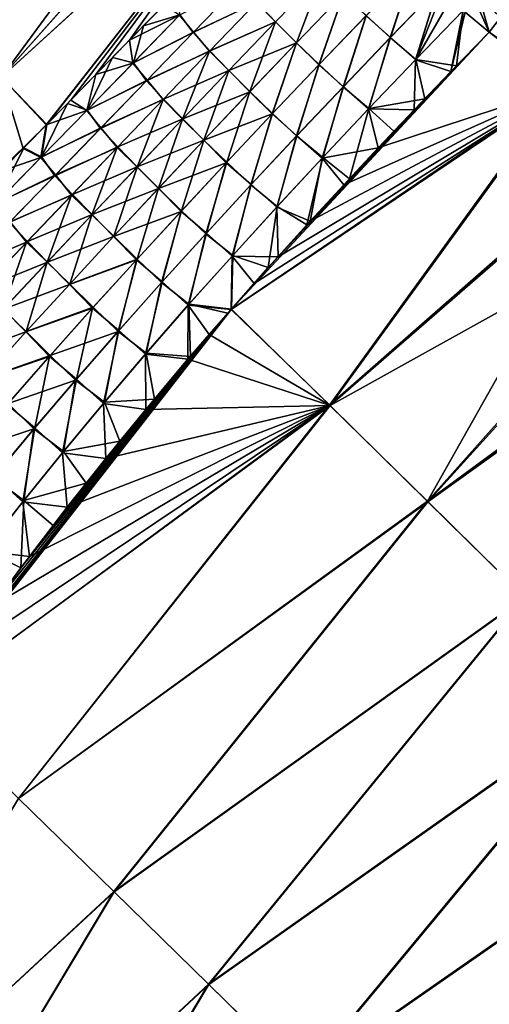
# Model space of a CAD drawing. Header units: metres. Extents: x -42 to 163, y -93 to 90.
# Tile 209 of 232: x 79.32 to 84.17, y 72.38 to 82.53. Entities that reach past the tile are written whole.
import ezdxf

# ---------------------------------------------------------------- set-up
doc = ezdxf.new("R2010")
doc.units = ezdxf.units.M
doc.layers.add('solid_500770_SW0001', color=7, linetype='CONTINUOUS')

msp = doc.modelspace()

# ---------------------------------------------------------------- linework, layer by layer
at = {"layer": 'solid_500770_SW0001'}
for points in [[(78.696014, 82.399979, 19.296249), (81.471268, 85.745575, 18.707525), (78.28447, 82.82682, 18.010441)], [(78.287369, 82.823936, -18.017239), (81.466766, 85.754425, -18.684975), (78.698357, 82.397652, -19.301323)], [(78.696014, 82.399979, 19.296249), (81.671066, 85.394516, 19.541286), (81.471268, 85.745575, 18.707525)], [(78.698357, 82.397652, -19.301323), (81.466766, 85.754425, -18.684975), (81.667061, 85.40226, -19.522573)], [(78.698357, 82.397652, -19.301323), (81.667061, 85.40226, -19.522573), (81.877213, 85.032967, -20.355396)], [(79.135597, 81.943069, 20.563417), (81.671066, 85.394516, 19.541286), (78.696014, 82.399979, 19.296249)], [(79.135597, 81.943069, 20.563417), (81.88031, 85.026985, 20.369055), (81.671066, 85.394516, 19.541286)], [(78.698357, 82.397652, -19.301323), (81.877213, 85.032967, -20.355396), (79.137291, 81.94136, -20.567055)], [(79.135597, 81.943069, 20.563417), (82.098877, 84.643097, 21.190136), (81.88031, 85.026985, 20.369055)], [(79.137291, 81.94136, -20.567055), (81.877213, 85.032967, -20.355396), (82.097191, 84.646568, -21.182707)], [(79.598274, 81.448799, 21.814047), (82.098877, 84.643097, 21.190136), (79.135597, 81.943069, 20.563417)], [(79.137291, 81.94136, -20.567055), (82.097191, 84.646568, -21.182707), (79.603294, 81.453613, -21.814617)], [(79.851563, 81.7061, 21.841314), (82.098877, 84.643097, 21.190136), (79.598274, 81.448799, 21.814047)], [(79.603294, 81.453613, -21.814617), (82.097191, 84.646568, -21.182707), (82.326515, 84.242455, -22.00395)], [(80.109589, 81.968887, 21.866776), (82.098877, 84.643097, 21.190136), (79.851563, 81.7061, 21.841314)], [(80.109589, 81.968887, 21.866776), (80.455086, 82.321556, 21.897556), (82.098877, 84.643097, 21.190136)], [(80.455086, 82.321556, 21.897556), (80.81089, 82.685486, 21.925529), (82.098877, 84.643097, 21.190136)], [(79.603294, 81.453613, -21.814617), (82.326515, 84.242455, -22.00395), (79.816772, 81.670425, -21.837723)], [(79.816772, 81.670425, -21.837723), (82.326515, 84.242455, -22.00395), (80.280685, 82.143242, -21.882402)], [(80.280685, 82.143242, -21.882402), (82.326515, 84.242455, -22.00395), (80.600861, 82.470451, -21.909325)], [(80.600861, 82.470451, -21.909325), (82.326515, 84.242455, -22.00395), (80.92984, 82.807251, -21.933834)], [(82.895905, 82.575768, -23.313883), (83.388412, 83.084709, -23.333109), (83.146111, 82.349998, -23.412437)], [(83.144844, 82.349915, 23.412216), (83.387764, 83.085312, 23.332794), (82.896034, 82.577049, 23.313627)], [(83.144844, 82.349915, 23.412216), (83.636429, 82.858536, 23.431093), (83.387764, 83.085312, 23.332794)], [(83.146111, 82.349998, -23.412437), (83.388412, 83.084709, -23.333109), (83.637177, 82.857857, -23.431322)], [(81.961838, 82.510643, 22.977169), (82.448769, 83.015572, 23.000204), (81.76445, 82.711281, 22.766069)], [(81.767921, 82.71405, -22.766722), (82.449303, 83.015182, -23.000641), (81.962784, 82.510674, -22.977629)], [(82.17807, 82.296059, 23.153166), (82.448769, 83.015572, 23.000204), (81.961838, 82.510643, 22.977169)], [(81.962784, 82.510674, -22.977629), (82.449303, 83.015182, -23.000641), (82.177811, 82.294731, -23.153494)], [(82.449303, 83.015182, -23.000641), (82.664139, 82.80027, -23.176035), (82.177811, 82.294731, -23.153494)], [(82.17807, 82.296059, 23.153166), (82.663994, 82.80117, 23.175686), (82.448769, 83.015572, 23.000204)], [(81.115952, 82.406395, 22.494871), (81.59948, 82.906204, 22.523542), (80.972534, 82.580811, 22.222595)], [(80.976273, 82.584068, -22.223396), (81.597305, 82.903244, -22.523941), (81.112579, 82.402191, -22.495167)], [(81.112579, 82.402191, -22.495167), (81.597305, 82.903244, -22.523941), (81.767921, 82.71405, -22.766722)], [(81.76445, 82.711281, 22.766069), (81.59948, 82.906204, 22.523542), (81.115952, 82.406395, 22.494871)], [(83.897247, 82.63018, 23.488489), (84.164146, 82.405495, 23.504145), (83.960876, 82.867775, 23.453884)], [(84.164146, 82.405495, 23.504145), (84.280396, 82.558388, 23.490475), (83.960876, 82.867775, 23.453884)], [(80.600861, 82.470451, -21.909325), (80.92984, 82.807251, -21.933834), (80.976273, 82.584068, -22.223396)], [(82.177811, 82.294731, -23.153494), (82.664139, 82.80027, -23.176035), (82.408844, 82.068207, -23.291739)], [(82.410339, 82.070923, 23.291553), (82.663994, 82.80117, 23.175686), (82.17807, 82.296059, 23.153166)], [(82.664139, 82.80027, -23.176035), (82.895905, 82.575768, -23.313883), (82.408844, 82.068207, -23.291739)], [(82.410339, 82.070923, 23.291553), (82.896034, 82.577049, 23.313627), (82.663994, 82.80117, 23.175686)], [(83.407707, 82.123917, 23.469965), (83.636429, 82.858536, 23.431093), (83.144844, 82.349915, 23.412216)], [(83.146111, 82.349998, -23.412437), (83.637177, 82.857857, -23.431322), (83.406303, 82.121147, -23.469973)], [(83.406303, 82.121147, -23.469973), (83.637177, 82.857857, -23.431322), (83.679626, 82.820084, -23.44367)], [(83.406303, 82.121147, -23.469973), (83.679626, 82.820084, -23.44367), (83.897705, 82.629814, -23.48855)], [(83.407707, 82.123917, 23.469965), (83.764488, 82.74527, 23.464731), (83.636429, 82.858536, 23.431093)], [(83.917915, 82.612488, -23.491207), (84.058472, 82.784508, -23.469744), (84.163872, 82.405128, -23.504131)], [(84.058472, 82.784508, -23.469744), (84.280167, 82.558083, -23.490173), (84.163872, 82.405128, -23.504131)], [(80.972534, 82.580811, 22.222595), (80.81089, 82.685486, 21.925529), (80.455086, 82.321556, 21.897556)], [(81.112579, 82.402191, -22.495167), (81.767921, 82.71405, -22.766722), (81.285309, 82.213188, -22.73908)], [(81.280502, 82.209038, 22.738314), (81.76445, 82.711281, 22.766069), (81.115952, 82.406395, 22.494871)], [(81.961838, 82.510643, 22.977169), (81.76445, 82.711281, 22.766069), (81.280502, 82.209038, 22.738314)], [(81.285309, 82.213188, -22.73908), (81.767921, 82.71405, -22.766722), (81.962784, 82.510674, -22.977629)], [(83.407707, 82.123917, 23.469965), (83.897247, 82.63018, 23.488489), (83.764488, 82.74527, 23.464731)], [(80.491875, 82.086281, 22.187063), (80.972534, 82.580811, 22.222595), (80.455086, 82.321556, 21.897556)], [(81.115952, 82.406395, 22.494871), (80.972534, 82.580811, 22.222595), (80.491875, 82.086281, 22.187063)], [(80.49678, 82.090721, -22.188007), (80.976273, 82.584068, -22.223396), (81.112579, 82.402191, -22.495167)], [(80.600861, 82.470451, -21.909325), (80.976273, 82.584068, -22.223396), (80.49678, 82.090721, -22.188007)], [(82.408844, 82.068207, -23.291739), (82.895905, 82.575768, -23.313883), (82.661079, 81.843361, -23.390821)], [(82.658585, 81.84198, 23.390537), (82.896034, 82.577049, 23.313627), (82.410339, 82.070923, 23.291553)], [(82.658585, 81.84198, 23.390537), (83.144844, 82.349915, 23.412216), (82.896034, 82.577049, 23.313627)], [(82.895905, 82.575768, -23.313883), (83.146111, 82.349998, -23.412437), (82.661079, 81.843361, -23.390821)], [(83.406303, 82.121147, -23.469973), (83.897705, 82.629814, -23.48855), (83.771095, 82.000519, -23.490044)], [(83.407707, 82.123917, 23.469965), (83.828056, 82.059303, 23.492096), (83.897247, 82.63018, 23.488489)], [(83.771095, 82.000519, -23.490044), (83.897705, 82.629814, -23.48855), (83.917915, 82.612488, -23.491207)], [(83.771095, 82.000519, -23.490044), (83.917915, 82.612488, -23.491207), (84.163872, 82.405128, -23.504131)], [(83.828056, 82.059303, 23.492096), (84.164146, 82.405495, 23.504145), (83.897247, 82.63018, 23.488489)], [(80.280685, 82.143242, -21.882402), (80.600861, 82.470451, -21.909325), (80.49678, 82.090721, -22.188007)], [(81.48024, 82.008728, 22.950504), (81.961838, 82.510643, 22.977169), (81.280502, 82.209038, 22.738314)], [(81.285309, 82.213188, -22.73908), (81.962784, 82.510674, -22.977629), (81.481598, 82.009186, -22.950994)], [(81.697952, 81.79348, 23.127419), (81.961838, 82.510643, 22.977169), (81.48024, 82.008728, 22.950504)], [(81.481598, 82.009186, -22.950994), (81.962784, 82.510674, -22.977629), (82.177811, 82.294731, -23.153494)], [(81.697952, 81.79348, 23.127419), (82.17807, 82.296059, 23.153166), (81.961838, 82.510643, 22.977169)], [(84.163872, 82.405128, -23.504131), (84.280167, 82.558083, -23.490173), (86.911163, 80.514023, -23.321659)], [(84.896545, 81.843773, 23.482119), (84.280396, 82.558388, 23.490475), (84.164146, 82.405495, 23.504145)], [(80.636818, 81.910744, 22.461178), (81.115952, 82.406395, 22.494871), (80.491875, 82.086281, 22.187063)], [(80.49678, 82.090721, -22.188007), (81.112579, 82.402191, -22.495167), (80.632256, 81.905304, -22.461344)], [(80.632256, 81.905304, -22.461344), (81.112579, 82.402191, -22.495167), (81.285309, 82.213188, -22.73908)], [(81.280502, 82.209038, 22.738314), (81.115952, 82.406395, 22.494871), (80.636818, 81.910744, 22.461178)], [(81.506905, 79.549377, 23.369265), (84.896545, 81.843773, 23.482119), (84.164146, 82.405495, 23.504145)], [(81.887459, 79.977989, 23.3944), (81.506905, 79.549377, 23.369265), (84.164146, 82.405495, 23.504145)], [(82.28476, 80.416962, 23.418438), (81.887459, 79.977989, 23.3944), (84.164146, 82.405495, 23.504145)], [(82.723785, 80.893913, 23.442516), (82.28476, 80.416962, 23.418438), (84.164146, 82.405495, 23.504145)], [(83.183342, 81.384491, 23.465015), (82.723785, 80.893913, 23.442516), (84.164146, 82.405495, 23.504145)], [(83.021828, 81.213455, -23.457569), (84.163872, 82.405128, -23.504131), (84.905853, 81.836151, -23.481962)], [(83.021828, 81.213455, -23.457569), (83.390388, 81.60321, -23.474419), (84.163872, 82.405128, -23.504131)], [(83.501083, 81.71891, 23.479002), (83.183342, 81.384491, 23.465015), (84.164146, 82.405495, 23.504145)], [(83.390388, 81.60321, -23.474419), (83.771095, 82.000519, -23.490044), (84.163872, 82.405128, -23.504131)], [(83.828056, 82.059303, 23.492096), (83.501083, 81.71891, 23.479002), (84.164146, 82.405495, 23.504145)], [(84.905853, 81.836151, -23.481962), (84.163872, 82.405128, -23.504131), (86.911163, 80.514023, -23.321659)], [(80.491875, 82.086281, 22.187063), (80.455086, 82.321556, 21.897556), (80.109589, 81.968887, 21.866776)], [(81.481598, 82.009186, -22.950994), (82.177811, 82.294731, -23.153494), (81.697304, 81.791725, -23.12772)], [(81.697304, 81.791725, -23.12772), (82.177811, 82.294731, -23.153494), (81.928162, 81.562683, -23.266659)], [(81.930977, 81.566826, 23.26656), (82.17807, 82.296059, 23.153166), (81.697952, 81.79348, 23.127419)], [(82.177811, 82.294731, -23.153494), (82.408844, 82.068207, -23.291739), (81.928162, 81.562683, -23.266659)], [(81.930977, 81.566826, 23.26656), (82.410339, 82.070923, 23.291553), (82.17807, 82.296059, 23.153166)], [(82.924187, 81.617722, 23.448826), (83.144844, 82.349915, 23.412216), (82.658585, 81.84198, 23.390537)], [(82.661079, 81.843361, -23.390821), (83.146111, 82.349998, -23.412437), (82.921616, 81.613701, -23.448769)], [(83.146111, 82.349998, -23.412437), (83.406303, 82.121147, -23.469973), (82.921616, 81.613701, -23.448769)], [(82.924187, 81.617722, 23.448826), (83.407707, 82.123917, 23.469965), (83.144844, 82.349915, 23.412216)], [(80.632256, 81.905304, -22.461344), (81.285309, 82.213188, -22.73908), (80.807556, 81.715981, -22.707071)], [(80.801453, 81.710464, 22.706163), (81.280502, 82.209038, 22.738314), (80.636818, 81.910744, 22.461178)], [(81.004051, 81.509911, 22.920046), (81.280502, 82.209038, 22.738314), (80.801453, 81.710464, 22.706163)], [(80.807556, 81.715981, -22.707071), (81.285309, 82.213188, -22.73908), (81.481598, 82.009186, -22.950994)], [(81.004051, 81.509911, 22.920046), (81.48024, 82.008728, 22.950504), (81.280502, 82.209038, 22.738314)], [(79.816772, 81.670425, -21.837723), (80.280685, 82.143242, -21.882402), (80.021072, 81.602287, -22.146379)], [(80.015022, 81.596687, 22.145254), (80.491875, 82.086281, 22.187063), (80.109589, 81.968887, 21.866776)], [(80.636818, 81.910744, 22.461178), (80.491875, 82.086281, 22.187063), (80.015022, 81.596687, 22.145254)], [(80.280685, 82.143242, -21.882402), (80.49678, 82.090721, -22.188007), (80.021072, 81.602287, -22.146379)], [(80.021072, 81.602287, -22.146379), (80.49678, 82.090721, -22.188007), (80.632256, 81.905304, -22.461344)], [(81.928162, 81.562683, -23.266659), (82.408844, 82.068207, -23.291739), (82.182915, 81.338219, -23.366514)], [(82.17923, 81.335556, 23.366152), (82.410339, 82.070923, 23.291553), (81.930977, 81.566826, 23.26656)], [(82.17923, 81.335556, 23.366152), (82.658585, 81.84198, 23.390537), (82.410339, 82.070923, 23.291553)], [(82.408844, 82.068207, -23.291739), (82.661079, 81.843361, -23.390821), (82.182915, 81.338219, -23.366514)], [(82.921616, 81.613701, -23.448769), (83.406303, 82.121147, -23.469973), (83.390388, 81.60321, -23.474419)], [(82.924187, 81.617722, 23.448826), (83.501083, 81.71891, 23.479002), (83.407707, 82.123917, 23.469965)], [(83.406303, 82.121147, -23.469973), (83.771095, 82.000519, -23.490044), (83.390388, 81.60321, -23.474419)], [(83.407707, 82.123917, 23.469965), (83.501083, 81.71891, 23.479002), (83.828056, 82.059303, 23.492096)], [(80.015022, 81.596687, 22.145254), (80.109589, 81.968887, 21.866776), (79.851563, 81.7061, 21.841314)], [(80.807556, 81.715981, -22.707071), (81.481598, 82.009186, -22.950994), (81.005798, 81.51078, -22.920574)], [(81.223824, 81.293404, 23.098366), (81.48024, 82.008728, 22.950504), (81.004051, 81.509911, 22.920046)], [(81.005798, 81.51078, -22.920574), (81.481598, 82.009186, -22.950994), (81.697304, 81.791725, -23.12772)], [(81.223824, 81.293404, 23.098366), (81.697952, 81.79348, 23.127419), (81.48024, 82.008728, 22.950504)], [(79.137291, 81.94136, -20.567055), (79.603294, 81.453613, -21.814617), (75.93396, 77.853943, -21.111526)], [(79.122826, 80.968201, 21.756145), (79.359169, 81.20668, 21.786076), (79.135597, 81.943069, 20.563417)], [(79.359169, 81.20668, 21.786076), (79.598274, 81.448799, 21.814047), (79.135597, 81.943069, 20.563417)], [(80.161957, 81.419495, 22.422073), (80.636818, 81.910744, 22.461178), (80.015022, 81.596687, 22.145254)], [(80.021072, 81.602287, -22.146379), (80.632256, 81.905304, -22.461344), (80.156235, 81.412849, -22.422083)], [(80.156235, 81.412849, -22.422083), (80.632256, 81.905304, -22.461344), (80.807556, 81.715981, -22.707071)], [(80.801453, 81.710464, 22.706163), (80.636818, 81.910744, 22.461178), (80.161957, 81.419495, 22.422073)], [(81.005798, 81.51078, -22.920574), (81.697304, 81.791725, -23.12772), (81.222794, 81.291229, -23.098635)], [(81.222794, 81.291229, -23.098635), (81.697304, 81.791725, -23.12772), (81.928162, 81.562683, -23.266659)], [(81.458237, 81.064621, 23.238634), (81.697952, 81.79348, 23.127419), (81.223824, 81.293404, 23.098366)], [(81.458237, 81.064621, 23.238634), (81.930977, 81.566826, 23.26656), (81.697952, 81.79348, 23.127419)], [(81.502861, 79.544243, -23.369129), (84.905853, 81.836151, -23.481962), (82.523743, 78.554947, -23.329817)], [(81.742455, 79.815224, -23.385214), (84.905853, 81.836151, -23.481962), (81.502861, 79.544243, -23.369129)], [(82.519852, 78.557762, 23.329536), (84.896545, 81.843773, 23.482119), (81.506905, 79.549377, 23.369265)], [(81.988457, 80.090027, -23.400864), (84.905853, 81.836151, -23.481962), (81.742455, 79.815224, -23.385214)], [(81.988457, 80.090027, -23.400864), (82.32048, 80.456169, -23.420645), (84.905853, 81.836151, -23.481962)], [(82.448051, 81.112495, 23.425138), (82.658585, 81.84198, 23.390537), (82.17923, 81.335556, 23.366152)], [(82.182915, 81.338219, -23.366514), (82.661079, 81.843361, -23.390821), (82.444374, 81.107224, -23.425003)], [(82.32048, 80.456169, -23.420645), (82.665245, 80.831131, -23.43961), (84.905853, 81.836151, -23.481962)], [(82.661079, 81.843361, -23.390821), (82.921616, 81.613701, -23.448769), (82.444374, 81.107224, -23.425003)], [(82.448051, 81.112495, 23.425138), (82.924187, 81.617722, 23.448826), (82.658585, 81.84198, 23.390537)], [(82.519852, 78.557762, 23.329536), (85.622131, 81.281311, 23.441322), (84.896545, 81.843773, 23.482119)], [(82.523743, 78.554947, -23.329817), (84.905853, 81.836151, -23.481962), (85.641991, 81.26535, -23.440346)], [(82.665245, 80.831131, -23.43961), (83.021828, 81.213455, -23.457569), (84.905853, 81.836151, -23.481962)], [(79.816772, 81.670425, -21.837723), (80.021072, 81.602287, -22.146379), (79.548981, 81.11911, -22.097998)], [(79.603294, 81.453613, -21.814617), (79.816772, 81.670425, -21.837723), (79.548981, 81.11911, -22.097998)], [(80.015022, 81.596687, 22.145254), (79.851563, 81.7061, 21.841314), (79.598274, 81.448799, 21.814047)], [(80.156235, 81.412849, -22.422083), (80.807556, 81.715981, -22.707071), (80.334656, 81.222588, -22.670429)], [(80.327278, 81.215744, 22.66935), (80.801453, 81.710464, 22.706163), (80.161957, 81.419495, 22.422073)], [(80.53334, 81.014275, 22.885632), (80.801453, 81.710464, 22.706163), (80.327278, 81.215744, 22.66935)], [(80.334656, 81.222588, -22.670429), (80.807556, 81.715981, -22.707071), (81.005798, 81.51078, -22.920574)], [(80.53334, 81.014275, 22.885632), (81.004051, 81.509911, 22.920046), (80.801453, 81.710464, 22.706163)], [(82.924187, 81.617722, 23.448826), (83.183342, 81.384491, 23.465015), (83.501083, 81.71891, 23.479002)], [(79.541801, 81.112381, 22.096649), (80.015022, 81.596687, 22.145254), (79.598274, 81.448799, 21.814047)], [(80.161957, 81.419495, 22.422073), (80.015022, 81.596687, 22.145254), (79.541801, 81.112381, 22.096649)], [(79.548981, 81.11911, -22.097998), (80.021072, 81.602287, -22.146379), (80.156235, 81.412849, -22.422083)], [(81.222794, 81.291229, -23.098635), (81.928162, 81.562683, -23.266659), (81.454147, 81.059059, -23.238632)], [(81.454147, 81.059059, -23.238632), (81.928162, 81.562683, -23.266659), (81.712036, 80.834328, -23.339548)], [(81.707191, 80.830383, 23.339094), (81.930977, 81.566826, 23.26656), (81.458237, 81.064621, 23.238634)], [(81.707191, 80.830383, 23.339094), (82.17923, 81.335556, 23.366152), (81.930977, 81.566826, 23.26656)], [(81.928162, 81.562683, -23.266659), (82.182915, 81.338219, -23.366514), (81.712036, 80.834328, -23.339548)], [(82.444374, 81.107224, -23.425003), (82.921616, 81.613701, -23.448769), (83.021828, 81.213455, -23.457569)], [(82.448051, 81.112495, 23.425138), (82.723785, 80.893913, 23.442516), (82.924187, 81.617722, 23.448826)], [(82.924187, 81.617722, 23.448826), (82.723785, 80.893913, 23.442516), (83.183342, 81.384491, 23.465015)], [(82.921616, 81.613701, -23.448769), (83.390388, 81.60321, -23.474419), (83.021828, 81.213455, -23.457569)], [(75.93396, 77.853943, -21.111526), (79.603294, 81.453613, -21.814617), (75.987839, 77.904854, -21.126173)], [(75.987839, 77.904854, -21.126173), (79.603294, 81.453613, -21.814617), (76.408852, 78.304489, -21.236496)], [(76.408852, 78.304489, -21.236496), (79.603294, 81.453613, -21.814617), (76.82415, 78.702522, -21.33732)], [(76.82415, 78.702522, -21.33732), (79.603294, 81.453613, -21.814617), (77.23793, 79.102852, -21.429831)], [(77.23793, 79.102852, -21.429831), (79.603294, 81.453613, -21.814617), (77.655579, 79.510353, -21.515535)], [(77.655579, 79.510353, -21.515535), (79.603294, 81.453613, -21.814617), (78.074059, 79.921944, -21.593807)], [(78.074059, 79.921944, -21.593807), (79.603294, 81.453613, -21.814617), (78.495255, 80.339653, -21.664701)], [(78.495255, 80.339653, -21.664701), (79.603294, 81.453613, -21.814617), (78.925522, 80.769753, -21.729095)], [(78.925522, 80.769753, -21.729095), (79.603294, 81.453613, -21.814617), (79.366974, 81.214317, -21.786978)], [(79.541801, 81.112381, 22.096649), (79.598274, 81.448799, 21.814047), (79.359169, 81.20668, 21.786076)], [(79.366974, 81.214317, -21.786978), (79.603294, 81.453613, -21.814617), (79.548981, 81.11911, -22.097998)], [(80.334656, 81.222588, -22.670429), (81.005798, 81.51078, -22.920574), (80.535477, 81.015549, -22.886208)], [(80.755852, 80.795799, 23.065929), (81.004051, 81.509911, 22.920046), (80.53334, 81.014275, 22.885632)], [(80.535477, 81.015549, -22.886208), (81.005798, 81.51078, -22.920574), (81.222794, 81.291229, -23.098635)], [(80.755852, 80.795799, 23.065929), (81.223824, 81.293404, 23.098366), (81.004051, 81.509911, 22.920046)], [(79.691277, 80.932922, 22.377178), (80.161957, 81.419495, 22.422073), (79.541801, 81.112381, 22.096649)], [(79.548981, 81.11911, -22.097998), (80.156235, 81.412849, -22.422083), (79.684418, 80.925095, -22.376995)], [(79.684418, 80.925095, -22.376995), (80.156235, 81.412849, -22.422083), (80.334656, 81.222588, -22.670429)], [(80.327278, 81.215744, 22.66935), (80.161957, 81.419495, 22.422073), (79.691277, 80.932922, 22.377178)], [(80.535477, 81.015549, -22.886208), (81.222794, 81.291229, -23.098635), (80.754463, 80.793213, -23.066162)], [(80.754463, 80.793213, -23.066162), (81.222794, 81.291229, -23.098635), (81.454147, 81.059059, -23.238632)], [(80.992416, 80.564163, 23.207766), (81.223824, 81.293404, 23.098366), (80.755852, 80.795799, 23.065929)], [(80.992416, 80.564163, 23.207766), (81.458237, 81.064621, 23.238634), (81.223824, 81.293404, 23.098366)], [(81.979836, 80.607864, 23.398962), (82.17923, 81.335556, 23.366152), (81.707191, 80.830383, 23.339094)], [(81.712036, 80.834328, -23.339548), (82.182915, 81.338219, -23.366514), (81.97509, 80.601349, -23.398739)], [(82.182915, 81.338219, -23.366514), (82.444374, 81.107224, -23.425003), (81.97509, 80.601349, -23.398739)], [(81.979836, 80.607864, 23.398962), (82.448051, 81.112495, 23.425138), (82.17923, 81.335556, 23.366152)], [(83.527519, 77.567444, 23.244888), (85.622131, 81.281311, 23.441322), (82.519852, 78.557762, 23.329536)], [(82.523743, 78.554947, -23.329817), (85.641991, 81.26535, -23.440346), (86.372276, 80.693375, -23.379654)], [(83.527519, 77.567444, 23.244888), (86.340851, 80.718636, 23.382109), (85.622131, 81.281311, 23.441322)], [(78.925522, 80.769753, -21.729095), (79.366974, 81.214317, -21.786978), (79.08033, 80.641525, -22.042345)], [(79.366974, 81.214317, -21.786978), (79.548981, 81.11911, -22.097998), (79.08033, 80.641525, -22.042345)], [(79.541801, 81.112381, 22.096649), (79.359169, 81.20668, 21.786076), (79.122826, 80.968201, 21.756145)], [(79.684418, 80.925095, -22.376995), (80.334656, 81.222588, -22.670429), (79.866577, 80.733192, -22.628891)], [(79.857948, 80.725037, 22.627604), (80.327278, 81.215744, 22.66935), (79.691277, 80.932922, 22.377178)], [(80.068176, 80.521881, 22.847099), (80.327278, 81.215744, 22.66935), (79.857948, 80.725037, 22.627604)], [(79.866577, 80.733192, -22.628891), (80.334656, 81.222588, -22.670429), (80.535477, 81.015549, -22.886208)], [(80.068176, 80.521881, 22.847099), (80.53334, 81.014275, 22.885632), (80.327278, 81.215744, 22.66935)], [(82.444374, 81.107224, -23.425003), (83.021828, 81.213455, -23.457569), (82.665245, 80.831131, -23.43961)], [(79.072029, 80.633705, 22.040728), (79.541801, 81.112381, 22.096649), (79.122826, 80.968201, 21.756145)], [(79.691277, 80.932922, 22.377178), (79.541801, 81.112381, 22.096649), (79.072029, 80.633705, 22.040728)], [(79.08033, 80.641525, -22.042345), (79.548981, 81.11911, -22.097998), (79.684418, 80.925095, -22.376995)], [(80.754463, 80.793213, -23.066162), (81.454147, 81.059059, -23.238632), (80.987083, 80.557198, -23.207645)], [(80.987083, 80.557198, -23.207645), (81.454147, 81.059059, -23.238632), (81.248848, 80.331436, -23.309958)], [(81.242889, 80.32621, 23.309399), (81.458237, 81.064621, 23.238634), (80.992416, 80.564163, 23.207766)], [(81.242889, 80.32621, 23.309399), (81.707191, 80.830383, 23.339094), (81.458237, 81.064621, 23.238634)], [(81.454147, 81.059059, -23.238632), (81.712036, 80.834328, -23.339548), (81.248848, 80.331436, -23.309958)], [(81.97509, 80.601349, -23.398739), (82.444374, 81.107224, -23.425003), (82.32048, 80.456169, -23.420645)], [(81.979836, 80.607864, 23.398962), (82.28476, 80.416962, 23.418438), (82.448051, 81.112495, 23.425138)], [(82.448051, 81.112495, 23.425138), (82.28476, 80.416962, 23.418438), (82.723785, 80.893913, 23.442516)], [(82.444374, 81.107224, -23.425003), (82.665245, 80.831131, -23.43961), (82.32048, 80.456169, -23.420645)], [(79.866577, 80.733192, -22.628891), (80.535477, 81.015549, -22.886208), (80.070694, 80.52356, -22.847731)], [(80.29422, 80.300652, 23.030031), (80.53334, 81.014275, 22.885632), (80.068176, 80.521881, 22.847099)], [(80.070694, 80.52356, -22.847731), (80.535477, 81.015549, -22.886208), (80.754463, 80.793213, -23.066162)], [(80.29422, 80.300652, 23.030031), (80.755852, 80.795799, 23.065929), (80.53334, 81.014275, 22.885632)], [(79.22467, 80.451294, 22.326105), (79.691277, 80.932922, 22.377178), (79.072029, 80.633705, 22.040728)], [(79.08033, 80.641525, -22.042345), (79.684418, 80.925095, -22.376995), (79.21669, 80.442314, -22.325693)], [(79.21669, 80.442314, -22.325693), (79.684418, 80.925095, -22.376995), (79.866577, 80.733192, -22.628891)], [(79.857948, 80.725037, 22.627604), (79.691277, 80.932922, 22.377178), (79.22467, 80.451294, 22.326105)], [(81.248848, 80.331436, -23.309958), (81.712036, 80.834328, -23.339548), (81.514305, 80.095718, -23.370031)], [(81.712036, 80.834328, -23.339548), (81.97509, 80.601349, -23.398739), (81.514305, 80.095718, -23.370031)], [(79.21669, 80.442314, -22.325693), (79.866577, 80.733192, -22.628891), (79.403305, 80.247971, -22.582188)], [(79.403305, 80.247971, -22.582188), (79.866577, 80.733192, -22.628891), (80.070694, 80.52356, -22.847731)], [(80.070694, 80.52356, -22.847731), (80.754463, 80.793213, -23.066162), (80.292473, 80.297646, -23.030224)], [(80.292473, 80.297646, -23.030224), (80.754463, 80.793213, -23.066162), (80.987083, 80.557198, -23.207645)], [(80.533791, 80.065323, 23.173941), (80.755852, 80.795799, 23.065929), (80.29422, 80.300652, 23.030031)], [(80.533791, 80.065323, 23.173941), (80.992416, 80.564163, 23.207766), (80.755852, 80.795799, 23.065929)], [(81.520073, 80.103493, 23.370356), (81.707191, 80.830383, 23.339094), (81.242889, 80.32621, 23.309399)], [(81.520073, 80.103493, 23.370356), (81.979836, 80.607864, 23.398962), (81.707191, 80.830383, 23.339094)], [(79.393448, 80.238533, 22.580658), (79.857948, 80.725037, 22.627604), (79.22467, 80.451294, 22.326105)], [(79.608635, 80.032822, 22.804283), (79.857948, 80.725037, 22.627604), (79.393448, 80.238533, 22.580658)], [(79.608635, 80.032822, 22.804283), (80.068176, 80.521881, 22.847099), (79.857948, 80.725037, 22.627604)], [(82.523743, 78.554947, -23.329817), (86.372276, 80.693375, -23.379654), (83.532509, 77.563515, -23.24522)], [(83.527519, 77.567444, 23.244888), (87.052666, 80.155846, 23.30475), (86.340851, 80.718636, 23.382109)], [(83.532509, 77.563515, -23.24522), (86.372276, 80.693375, -23.379654), (87.096222, 80.120697, -23.300102)], [(80.292473, 80.297646, -23.030224), (80.987083, 80.557198, -23.207645), (80.527275, 80.056953, -23.173685)], [(80.527275, 80.056953, -23.173685), (80.987083, 80.557198, -23.207645), (80.793762, 79.829292, -23.277775)], [(80.786728, 79.822807, 23.277098), (80.992416, 80.564163, 23.207766), (80.533791, 80.065323, 23.173941)], [(80.786728, 79.822807, 23.277098), (81.242889, 80.32621, 23.309399), (80.992416, 80.564163, 23.207766)], [(80.987083, 80.557198, -23.207645), (81.248848, 80.331436, -23.309958), (80.793762, 79.829292, -23.277775)], [(81.514305, 80.095718, -23.370031), (81.97509, 80.601349, -23.398739), (81.988457, 80.090027, -23.400864)], [(81.520073, 80.103493, 23.370356), (81.887459, 79.977989, 23.3944), (81.979836, 80.607864, 23.398962)], [(81.979836, 80.607864, 23.398962), (81.887459, 79.977989, 23.3944), (82.28476, 80.416962, 23.418438)], [(81.97509, 80.601349, -23.398739), (82.32048, 80.456169, -23.420645), (81.988457, 80.090027, -23.400864)], [(79.393448, 80.238533, 22.580658), (79.22467, 80.451294, 22.326105), (78.762047, 79.974854, 22.268513)], [(79.21669, 80.442314, -22.325693), (79.403305, 80.247971, -22.582188), (78.944809, 79.767082, -22.530092)], [(79.403305, 80.247971, -22.582188), (80.070694, 80.52356, -22.847731), (79.611526, 80.034889, -22.804979)], [(79.839096, 79.807922, 22.990593), (80.068176, 80.521881, 22.847099), (79.608635, 80.032822, 22.804283)], [(79.611526, 80.034889, -22.804979), (80.070694, 80.52356, -22.847731), (80.292473, 80.297646, -23.030224)], [(79.839096, 79.807922, 22.990593), (80.29422, 80.300652, 23.030031), (80.068176, 80.521881, 22.847099)], [(81.06929, 79.598999, 23.339375), (81.242889, 80.32621, 23.309399), (80.786728, 79.822807, 23.277098)], [(80.793762, 79.829292, -23.277775), (81.248848, 80.331436, -23.309958), (81.062561, 79.589966, -23.33894)], [(81.248848, 80.331436, -23.309958), (81.514305, 80.095718, -23.370031), (81.062561, 79.589966, -23.33894)], [(81.06929, 79.598999, 23.339375), (81.520073, 80.103493, 23.370356), (81.242889, 80.32621, 23.309399)], [(78.933762, 79.756393, 22.528284), (79.393448, 80.238533, 22.580658), (78.762047, 79.974854, 22.268513)], [(79.154785, 79.547173, 22.757048), (79.393448, 80.238533, 22.580658), (78.933762, 79.756393, 22.528284)], [(78.944809, 79.767082, -22.530092), (79.403305, 80.247971, -22.582188), (79.611526, 80.034889, -22.804979)], [(79.154785, 79.547173, 22.757048), (79.608635, 80.032822, 22.804283), (79.393448, 80.238533, 22.580658)], [(79.611526, 80.034889, -22.804979), (80.292473, 80.297646, -23.030224), (79.837013, 79.804512, -22.99074)], [(79.837013, 79.804512, -22.99074), (80.292473, 80.297646, -23.030224), (80.527275, 80.056953, -23.173685)], [(80.533791, 80.065323, 23.173941), (80.29422, 80.300652, 23.030031), (79.839096, 79.807922, 22.990593)], [(84.530914, 76.579353, 23.115568), (87.052666, 80.155846, 23.30475), (83.527519, 77.567444, 23.244888)], [(78.944809, 79.767082, -22.530092), (79.611526, 80.034889, -22.804979), (79.158035, 79.549622, -22.75782)], [(79.390648, 79.317612, 22.947552), (79.608635, 80.032822, 22.804283), (79.154785, 79.547173, 22.757048)], [(79.158035, 79.549622, -22.75782), (79.611526, 80.034889, -22.804979), (79.837013, 79.804512, -22.99074)], [(79.390648, 79.317612, 22.947552), (79.839096, 79.807922, 22.990593), (79.608635, 80.032822, 22.804283)], [(79.837013, 79.804512, -22.99074), (80.527275, 80.056953, -23.173685), (80.074997, 79.558197, -23.13674)], [(80.082664, 79.56797, 23.137144), (80.533791, 80.065323, 23.173941), (79.839096, 79.807922, 22.990593)], [(80.074997, 79.558197, -23.13674), (80.527275, 80.056953, -23.173685), (80.347176, 79.327667, -23.243034)], [(80.339127, 79.319901, 23.242224), (80.533791, 80.065323, 23.173941), (80.082664, 79.56797, 23.137144)], [(80.339127, 79.319901, 23.242224), (80.786728, 79.822807, 23.277098), (80.533791, 80.065323, 23.173941)], [(80.527275, 80.056953, -23.173685), (80.793762, 79.829292, -23.277775), (80.347176, 79.327667, -23.243034)], [(81.062561, 79.589966, -23.33894), (81.514305, 80.095718, -23.370031), (81.502861, 79.544243, -23.369129)], [(81.06929, 79.598999, 23.339375), (81.506905, 79.549377, 23.369265), (81.520073, 80.103493, 23.370356)], [(81.514305, 80.095718, -23.370031), (81.742455, 79.815224, -23.385214), (81.502861, 79.544243, -23.369129)], [(81.520073, 80.103493, 23.370356), (81.506905, 79.549377, 23.369265), (81.887459, 79.977989, 23.3944)], [(81.514305, 80.095718, -23.370031), (81.988457, 80.090027, -23.400864), (81.742455, 79.815224, -23.385214)], [(83.532509, 77.563515, -23.24522), (87.096222, 80.120697, -23.300102), (84.537148, 76.574165, -23.115723)], [(80.628014, 79.09404, 23.306078), (80.786728, 79.822807, 23.277098), (80.339127, 79.319901, 23.242224)], [(80.347176, 79.327667, -23.243034), (80.793762, 79.829292, -23.277775), (80.620377, 79.083733, -23.305523)], [(80.793762, 79.829292, -23.277775), (81.062561, 79.589966, -23.33894), (80.620377, 79.083733, -23.305523)], [(80.628014, 79.09404, 23.306078), (81.06929, 79.598999, 23.339375), (80.786728, 79.822807, 23.277098)], [(79.158035, 79.549622, -22.75782), (79.837013, 79.804512, -22.99074), (79.388237, 79.313782, -22.947649)], [(79.388237, 79.313782, -22.947649), (79.837013, 79.804512, -22.99074), (80.074997, 79.558197, -23.13674)], [(80.082664, 79.56797, 23.137144), (79.839096, 79.807922, 22.990593), (79.390648, 79.317612, 22.947552)], [(81.506905, 79.549377, 23.369265), (78.503593, 75.731186, 23.083666), (78.321037, 75.467369, 23.060425)], [(82.519852, 78.557762, 23.329536), (81.506905, 79.549377, 23.369265), (78.321037, 75.467369, 23.060425)], [(81.506905, 79.549377, 23.369265), (78.688774, 75.99482, 23.10648), (78.503593, 75.731186, 23.083666)], [(81.506905, 79.549377, 23.369265), (79.009621, 76.441154, 23.144173), (78.688774, 75.99482, 23.10648)], [(78.710266, 79.067863, -22.706293), (79.158035, 79.549622, -22.75782), (79.388237, 79.313782, -22.947649)], [(78.948929, 78.829788, 22.90097), (79.390648, 79.317612, 22.947552), (79.154785, 79.547173, 22.757048)], [(81.506905, 79.549377, 23.369265), (79.335098, 76.880997, 23.18013), (79.009621, 76.441154, 23.144173)], [(81.506905, 79.549377, 23.369265), (79.667915, 77.31855, 23.214663), (79.335098, 76.880997, 23.18013)], [(79.388237, 79.313782, -22.947649), (80.074997, 79.558197, -23.13674), (79.630531, 79.060822, -23.096809)], [(79.639282, 79.071983, 23.097378), (80.082664, 79.56797, 23.137144), (79.390648, 79.317612, 22.947552)], [(79.630531, 79.060822, -23.096809), (80.074997, 79.558197, -23.13674), (79.90947, 78.826324, -23.205774)], [(80.339127, 79.319901, 23.242224), (80.082664, 79.56797, 23.137144), (79.639282, 79.071983, 23.097378)], [(81.506905, 79.549377, 23.369265), (80.008759, 77.75515, 23.247822), (79.667915, 77.31855, 23.214663)], [(80.074997, 79.558197, -23.13674), (80.347176, 79.327667, -23.243034), (79.90947, 78.826324, -23.205774)], [(81.506905, 79.549377, 23.369265), (80.3554, 78.187515, 23.279333), (80.008759, 77.75515, 23.247822)], [(81.506905, 79.549377, 23.369265), (80.712204, 78.62101, 23.309544), (80.3554, 78.187515, 23.279333)], [(80.620377, 79.083733, -23.305523), (81.062561, 79.589966, -23.33894), (81.05899, 79.032036, -23.337021)], [(80.628014, 79.09404, 23.306078), (81.084015, 79.061478, 23.338749), (81.06929, 79.598999, 23.339375)], [(81.506905, 79.549377, 23.369265), (81.084015, 79.061478, 23.338749), (80.712204, 78.62101, 23.309544)], [(81.062561, 79.589966, -23.33894), (81.278618, 79.287247, -23.353292), (81.05899, 79.032036, -23.337021)], [(81.062561, 79.589966, -23.33894), (81.502861, 79.544243, -23.369129), (81.278618, 79.287247, -23.353292)], [(81.06929, 79.598999, 23.339375), (81.084015, 79.061478, 23.338749), (81.46904, 79.506226, 23.366646)], [(81.06929, 79.598999, 23.339375), (81.46904, 79.506226, 23.366646), (81.506905, 79.549377, 23.369265)], [(81.506905, 79.549377, 23.369265), (81.46904, 79.506226, 23.366646), (81.084015, 79.061478, 23.338749)], [(81.278618, 79.287247, -23.353292), (81.502861, 79.544243, -23.369129), (82.523743, 78.554947, -23.329817)], [(78.710266, 79.067863, -22.706293), (79.388237, 79.313782, -22.947649), (78.946205, 78.825554, -22.901014)], [(78.946205, 78.825554, -22.901014), (79.388237, 79.313782, -22.947649), (79.630531, 79.060822, -23.096809)], [(79.639282, 79.071983, 23.097378), (79.390648, 79.317612, 22.947552), (78.948929, 78.829788, 22.90097)], [(79.900444, 78.817291, 23.204819), (80.339127, 79.319901, 23.242224), (79.639282, 79.071983, 23.097378)], [(80.196739, 78.588287, 23.270527), (80.339127, 79.319901, 23.242224), (79.900444, 78.817291, 23.204819)], [(79.90947, 78.826324, -23.205774), (80.347176, 79.327667, -23.243034), (80.188255, 78.576691, -23.26984)], [(80.347176, 79.327667, -23.243034), (80.620377, 79.083733, -23.305523), (80.188255, 78.576691, -23.26984)], [(80.196739, 78.588287, 23.270527), (80.628014, 79.09404, 23.306078), (80.339127, 79.319901, 23.242224)], [(81.05899, 79.032036, -23.337021), (81.278618, 79.287247, -23.353292), (82.523743, 78.554947, -23.329817)], [(78.946205, 78.825554, -22.901014), (79.630531, 79.060822, -23.096809), (79.193947, 78.564873, -23.053968)], [(79.203743, 78.577431, 23.054714), (79.639282, 79.071983, 23.097378), (78.948929, 78.829788, 22.90097)], [(79.193947, 78.564873, -23.053968), (79.630531, 79.060822, -23.096809), (79.480759, 78.325302, -23.166079)], [(79.900444, 78.817291, 23.204819), (79.639282, 79.071983, 23.097378), (79.203743, 78.577431, 23.054714)], [(79.630531, 79.060822, -23.096809), (79.90947, 78.826324, -23.205774), (79.480759, 78.325302, -23.166079)], [(80.188255, 78.576691, -23.26984), (80.620377, 79.083733, -23.305523), (80.623718, 78.514725, -23.302448)], [(80.196739, 78.588287, 23.270527), (80.712204, 78.62101, 23.309544), (80.628014, 79.09404, 23.306078)], [(80.620377, 79.083733, -23.305523), (81.05899, 79.032036, -23.337021), (80.623718, 78.514725, -23.302448)], [(80.623718, 78.514725, -23.302448), (81.05899, 79.032036, -23.337021), (82.523743, 78.554947, -23.329817)], [(80.628014, 79.09404, 23.306078), (80.712204, 78.62101, 23.309544), (81.084015, 79.061478, 23.338749)], [(79.470802, 78.31501, 23.164965), (79.900444, 78.817291, 23.204819), (79.203743, 78.577431, 23.054714)], [(79.77562, 78.081734, 23.232807), (79.900444, 78.817291, 23.204819), (79.470802, 78.31501, 23.164965)], [(79.480759, 78.325302, -23.166079), (79.90947, 78.826324, -23.205774), (79.766342, 78.068848, -23.231981)], [(79.90947, 78.826324, -23.205774), (80.188255, 78.576691, -23.26984), (79.766342, 78.068848, -23.231981)], [(79.77562, 78.081734, 23.232807), (80.196739, 78.588287, 23.270527), (79.900444, 78.817291, 23.204819)], [(80.196739, 78.588287, 23.270527), (80.3554, 78.187515, 23.279333), (80.712204, 78.62101, 23.309544)], [(82.519852, 78.557762, 23.329536), (78.321037, 75.467369, 23.060425), (79.310097, 74.502983, 23.026133)], [(82.523743, 78.554947, -23.329817), (79.312294, 74.501671, -23.026712), (78.322769, 75.46991, -23.060936)], [(82.523743, 78.554947, -23.329817), (78.322769, 75.46991, -23.060936), (78.674088, 75.97451, -23.104988)], [(79.044197, 76.488358, -23.148336), (82.523743, 78.554947, -23.329817), (78.674088, 75.97451, -23.104988)], [(79.470802, 78.31501, 23.164965), (79.203743, 78.577431, 23.054714), (78.776039, 78.084435, 23.009262)], [(79.044197, 76.488358, -23.148336), (79.423592, 76.998222, -23.189739), (82.523743, 78.554947, -23.329817)], [(79.193947, 78.564873, -23.053968), (79.480759, 78.325302, -23.166079), (79.061043, 77.824745, -23.124046)], [(83.527519, 77.567444, 23.244888), (82.519852, 78.557762, 23.329536), (79.310097, 74.502983, 23.026133)], [(82.523743, 78.554947, -23.329817), (83.532509, 77.563515, -23.24522), (79.312294, 74.501671, -23.026712)], [(79.423592, 76.998222, -23.189739), (79.813194, 77.506233, -23.229284), (82.523743, 78.554947, -23.329817)], [(79.766342, 78.068848, -23.231981), (80.188255, 78.576691, -23.26984), (80.210655, 78.008652, -23.266651)], [(79.77562, 78.081734, 23.232807), (80.3554, 78.187515, 23.279333), (80.196739, 78.588287, 23.270527)], [(79.813194, 77.506233, -23.229284), (80.210655, 78.008652, -23.266651), (82.523743, 78.554947, -23.329817)], [(80.188255, 78.576691, -23.26984), (80.623718, 78.514725, -23.302448), (80.210655, 78.008652, -23.266651)], [(80.210655, 78.008652, -23.266651), (80.623718, 78.514725, -23.302448), (82.523743, 78.554947, -23.329817)], [(79.050194, 77.813202, 23.122765), (79.470802, 78.31501, 23.164965), (78.776039, 78.084435, 23.009262)], [(79.364647, 77.574532, 23.193014), (79.470802, 78.31501, 23.164965), (79.050194, 77.813202, 23.122765)], [(79.061043, 77.824745, -23.124046), (79.480759, 78.325302, -23.166079), (79.354637, 77.560356, -23.192043)], [(79.480759, 78.325302, -23.166079), (79.766342, 78.068848, -23.231981), (79.354637, 77.560356, -23.192043)], [(79.364647, 77.574532, 23.193014), (79.77562, 78.081734, 23.232807), (79.470802, 78.31501, 23.164965)], [(79.77562, 78.081734, 23.232807), (80.008759, 77.75515, 23.247822), (80.3554, 78.187515, 23.279333)], [(79.354637, 77.560356, -23.192043), (79.766342, 78.068848, -23.231981), (79.813194, 77.506233, -23.229284)], [(79.364647, 77.574532, 23.193014), (80.008759, 77.75515, 23.247822), (79.77562, 78.081734, 23.232807)], [(79.766342, 78.068848, -23.231981), (80.210655, 78.008652, -23.266651), (79.813194, 77.506233, -23.229284)], [(79.061043, 77.824745, -23.124046), (79.354637, 77.560356, -23.192043), (78.953125, 77.051384, -23.150122)], [(78.963821, 77.066841, 23.151245), (79.364647, 77.574532, 23.193014), (79.050194, 77.813202, 23.122765)], [(79.364647, 77.574532, 23.193014), (79.667915, 77.31855, 23.214663), (80.008759, 77.75515, 23.247822)], [(78.953125, 77.051384, -23.150122), (79.354637, 77.560356, -23.192043), (79.423592, 76.998222, -23.189739)], [(78.963821, 77.066841, 23.151245), (79.335098, 76.880997, 23.18013), (79.364647, 77.574532, 23.193014)], [(83.527519, 77.567444, 23.244888), (79.310097, 74.502983, 23.026133), (80.29277, 73.54364, 22.948021)], [(83.532509, 77.563515, -23.24522), (80.296181, 73.541092, -22.948732), (79.312294, 74.501671, -23.026712)], [(79.364647, 77.574532, 23.193014), (79.335098, 76.880997, 23.18013), (79.667915, 77.31855, 23.214663)], [(79.354637, 77.560356, -23.192043), (79.813194, 77.506233, -23.229284), (79.423592, 76.998222, -23.189739)], [(84.530914, 76.579353, 23.115568), (83.527519, 77.567444, 23.244888), (80.29277, 73.54364, 22.948021)], [(83.532509, 77.563515, -23.24522), (84.537148, 76.574165, -23.115723), (80.296181, 73.541092, -22.948732)], [(78.953125, 77.051384, -23.150122), (79.423592, 76.998222, -23.189739), (79.044197, 76.488358, -23.148336)], [(78.963821, 77.066841, 23.151245), (79.009621, 76.441154, 23.144173), (79.335098, 76.880997, 23.18013)], [(84.530914, 76.579353, 23.115568), (80.29277, 73.54364, 22.948021), (81.270332, 72.586662, 22.82626)], [(84.537148, 76.574165, -23.115723), (81.275055, 72.582802, -22.826815), (80.296181, 73.541092, -22.948732)], [(85.529823, 75.593834, 22.941763), (84.530914, 76.579353, 23.115568), (81.270332, 72.586662, 22.82626)], [(84.537148, 76.574165, -23.115723), (85.537315, 75.587387, -22.94137), (81.275055, 72.582802, -22.826815)], [(85.529823, 75.593834, 22.941763), (81.270332, 72.586662, 22.82626), (82.242607, 71.632401, 22.661097)], [(85.537315, 75.587387, -22.94137), (82.248642, 71.627243, -22.661079), (81.275055, 72.582802, -22.826815)], [(86.523804, 74.611465, 22.723553), (85.529823, 75.593834, 22.941763), (82.242607, 71.632401, 22.661097)], [(85.537315, 75.587387, -22.94137), (86.532677, 74.603661, -22.722208), (82.248642, 71.627243, -22.661079)], [(86.523804, 74.611465, 22.723553), (82.242607, 71.632401, 22.661097), (83.209167, 70.68148, 22.452642)], [(86.532677, 74.603661, -22.722208), (83.216682, 70.674873, -22.451643), (82.248642, 71.627243, -22.661079)], [(87.512268, 73.632988, 22.460949), (86.523804, 74.611465, 22.723553), (83.209167, 70.68148, 22.452642)], [(86.532677, 74.603661, -22.722208), (87.522896, 73.623444, -22.458279), (83.216682, 70.674873, -22.451643)], [(79.312294, 74.501671, -23.026712), (80.296181, 73.541092, -22.948732), (76.775864, 70.280952, -22.602039)], [(80.29277, 73.54364, 22.948021), (79.310097, 74.502983, 23.026133), (76.776665, 70.279526, 22.601017)], [(87.512268, 73.632988, 22.460949), (83.209167, 70.68148, 22.452642), (84.169502, 69.734596, 22.200964)], [(87.522896, 73.623444, -22.458279), (84.178902, 69.726151, -22.198627), (83.216682, 70.674873, -22.451643)], [(80.296181, 73.541092, -22.948732), (77.764366, 69.3181, -22.515301), (76.775864, 70.280952, -22.602039)], [(80.29277, 73.54364, 22.948021), (76.776665, 70.279526, 22.601017), (77.763725, 69.318108, 22.514137)], [(81.270332, 72.586662, 22.82626), (80.29277, 73.54364, 22.948021), (77.763725, 69.318108, 22.514137)], [(80.296181, 73.541092, -22.948732), (81.275055, 72.582802, -22.826815), (77.764366, 69.3181, -22.515301)], [(81.270332, 72.586662, 22.82626), (77.763725, 69.318108, 22.514137), (78.74527, 68.359001, 22.381044)], [(81.275055, 72.582802, -22.826815), (78.747337, 68.35759, -22.381924), (77.764366, 69.3181, -22.515301)], [(82.242607, 71.632401, 22.661097), (81.270332, 72.586662, 22.82626), (78.74527, 68.359001, 22.381044)], [(81.275055, 72.582802, -22.826815), (82.248642, 71.627243, -22.661079), (78.747337, 68.35759, -22.381924)]]:
    msp.add_3dface(points, dxfattribs=at)

doc.saveas('drawing.dxf')
